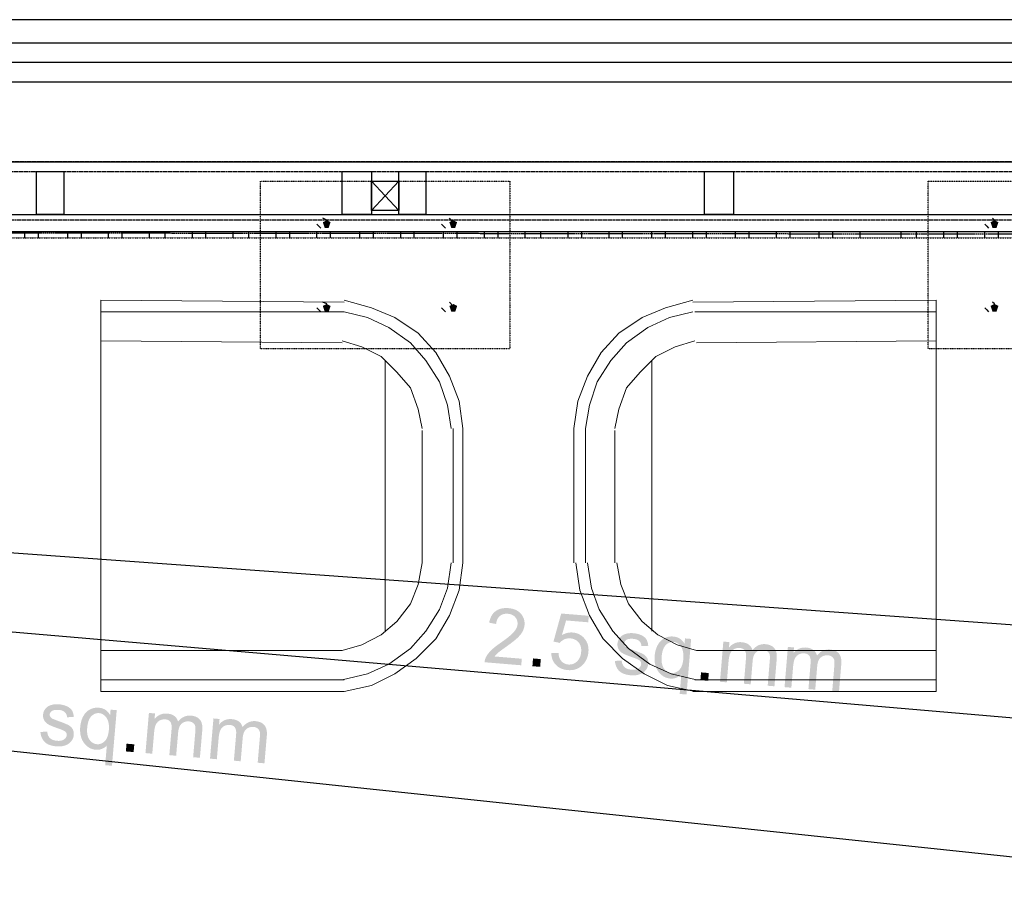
# Model space of a CAD drawing. Header units: millimetres. Extents: x 502444 to 745500, y -417645 to -375189.
# Tile 169 of 208: x 732774 to 734658, y -404020 to -402373. Entities that reach past the tile are written whole.
import ezdxf

# ---------------------------------------------------------------- set-up
doc = ezdxf.new("R2010")
doc.units = ezdxf.units.MM
doc.linetypes.add('PDF_IMPORT', pattern=[1, 0.8, -0.2])
doc.layers.add('PDF2_Geometry', color=7, linetype='Continuous')
doc.layers.add('PDF2_Solid Fills', color=7, linetype='Continuous')

msp = doc.modelspace()

# ---------------------------------------------------------------- hatches: boundary and pattern name
at = {"layer": 'PDF2_Solid Fills', "lineweight": 25, "transparency": 33554559}
for color, points in [(256, [(733361.18915, -402756.86037), (733353.73522, -402760.58733), (733357.46219, -402771.76823), (733364.91612, -402771.76823), (733368.64309, -402760.58733)]), (256, [(733603.44193, -402756.86037), (733595.988, -402760.58733), (733599.71496, -402771.76823), (733607.16889, -402771.76823), (733610.89586, -402760.58733)]), (256, [(734639.5384, -402756.86037), (734632.08447, -402760.58733), (734635.81144, -402771.76823), (734643.26537, -402771.76823), (734646.99233, -402760.58733)]), (256, [(733361.18915, -402917.11989), (733353.73522, -402920.84686), (733357.46219, -402932.02776), (733364.91612, -402932.02776), (733368.64309, -402920.84686)]), (256, [(733603.44193, -402917.11989), (733595.988, -402920.84686), (733599.71496, -402932.02776), (733607.16889, -402932.02776), (733610.89586, -402920.84686)]), (256, [(734639.5384, -402917.11989), (734632.08447, -402920.84686), (734635.81144, -402932.02776), (734643.26537, -402932.02776), (734646.99233, -402920.84686)]), (1, [(733709.23643, -403499.35183), (733707.67777, -403499.24355), (733704.91075, -403499.16166), (733702.24292, -403499.23082), (733699.67426, -403499.4501), (733697.20387, -403499.8177), (733694.83448, -403500.33544), (733692.56245, -403501.00331), (733690.3896, -403501.82131), (733688.31502, -403502.78854), (733686.34053, -403503.9059), (733684.46613, -403505.17249), (733683.54985, -403505.88221), (733681.84378, -403507.38446), (733680.2651, -403509.02593), (733678.8129, -403510.80752), (733677.48807, -403512.72924), (733676.28973, -403514.79108), (733675.21968, -403516.99305), (733674.2752, -403519.33514), (733673.45902, -403521.81736), (733672.77022, -403524.43879), (733672.20699, -403527.20035), (733685.49432, -403529.68893), (733685.85373, -403526.96195), (733686.42879, -403524.39602), (733687.2195, -403522.02572), (733688.22221, -403519.85378), (733689.43966, -403517.87838), (733690.87003, -403516.09952), (733692.51513, -403514.51811), (733693.92913, -403513.43168), (733695.92182, -403512.22697), (733698.05827, -403511.2834), (733700.3394, -403510.60097), (733702.76611, -403510.17878), (733705.33659, -403510.01863), (733708.05083, -403510.11873), (733734.3334, -403511.78294), (733732.72651, -403509.8321), (733731.58367, -403508.62284), (733729.90308, -403507.07328), (733728.09874, -403505.66293), (733726.17156, -403504.39088), (733724.12155, -403503.25623), (733721.94779, -403502.25988), (733719.65119, -403501.40184), (733717.23176, -403500.68302), (733714.68949, -403500.10068), (733712.02438, -403499.65665)]), (1, [(733734.3334, -403511.78294), (733708.05083, -403510.11873), (733709.28375, -403510.24793), (733711.87243, -403510.70652), (733714.28003, -403511.40533), (733716.50657, -403512.34435), (733718.55203, -403513.52631), (733720.41551, -403514.94667), (733722.09974, -403516.60816), (733723.61109, -403518.57628), (733724.82855, -403520.67998), (733725.72844, -403522.89195), (733726.30987, -403525.2113), (733726.57192, -403527.63892), (733726.51642, -403530.17482), (733726.248, -403532.13294), (733725.70569, -403534.29122), (733724.9068, -403536.46589), (733723.84949, -403538.65513), (733722.53559, -403540.85982), (733720.96418, -403543.07908), (733719.13437, -403545.3138), (733718.02793, -403546.54126), (733716.77772, -403547.83332), (733715.38829, -403549.18271), (733713.86148, -403550.59124), (733712.19453, -403552.05801), (733710.38928, -403553.58301), (733708.44573, -403555.16715), (733706.36205, -403556.80953), (733704.14188, -403558.51105), (733701.78159, -403560.26989), (733699.28209, -403562.08787), (733696.64428, -403563.9641), (733693.86725, -403565.89855), (733692.981, -403566.51092), (733690.53973, -403568.23155), (733688.22312, -403569.91214), (733686.03207, -403571.55269), (733683.96659, -403573.15413), (733682.02485, -403574.71552), (733680.20869, -403576.23779), (733678.51718, -403577.72002), (733676.95214, -403579.16222), (733675.51085, -403580.56529), (733674.25609, -403581.84553), (733672.46723, -403583.81183), (733670.82485, -403585.79997), (733669.32897, -403587.81086), (733667.97958, -403589.84267), (733666.77578, -403591.89723), (733665.71938, -403593.97363), (733665.01239, -403595.59326), (733664.23078, -403597.95446), (733663.7094, -403600.39027), (733663.44644, -403602.9007), (733733.63824, -403608.72408), (733734.67734, -403596.1938), (733682.59536, -403591.87267), (733683.43884, -403590.76804), (733685.00843, -403588.9082), (733686.75908, -403587.062), (733688.68899, -403585.23128), (733688.70537, -403585.21854), (733689.75176, -403584.32865), (733691.07658, -403583.26316), (733692.67892, -403582.01932), (733694.55969, -403580.59987), (733696.71889, -403579.0039), (733699.15561, -403577.2305), (733701.86986, -403575.28148), (733704.86253, -403573.15504), (733707.42482, -403571.31703), (733709.96618, -403569.46901), (733712.36832, -403567.6947), (733714.63034, -403565.99318), (733716.75224, -403564.36536), (733718.73492, -403562.80943), (733720.57748, -403561.32902), (733722.2799, -403559.9214), (733723.84403, -403558.58657), (733725.26712, -403557.32635), (733726.55099, -403556.13893), (733727.07874, -403555.62756), (733729.04868, -403553.62395), (733730.8421, -403551.63945), (733732.45809, -403549.67315), (733733.89756, -403547.72687), (733735.1605, -403545.79878), (733736.24602, -403543.8898), (733736.44438, -403543.50582), (733737.52261, -403541.18466), (733738.40613, -403538.83074), (733739.09675, -403536.44497), (733739.59173, -403534.02736), (733739.89382, -403531.57607), (733739.98936, -403529.97191), (733739.98117, -403527.44875), (733739.77372, -403524.99474), (733739.36608, -403522.61443), (733738.75917, -403520.30419), (733737.953, -403518.06673), (733736.94573, -403515.90116), (733735.7392, -403513.80657)]), (1, [(733862.93647, -403513.99855), (733810.12929, -403509.61737), (733795.31788, -403563.3026), (733807.42779, -403565.91129), (733808.14934, -403565.00958), (733809.81174, -403563.25983), (733811.67613, -403561.69298), (733813.74434, -403560.31083), (733816.01546, -403559.11249), (733817.84164, -403558.38184), (733820.15734, -403557.71579), (733822.55949, -403557.30178), (733825.04807, -403557.13982), (733827.62128, -403557.23081), (733856.20318, -403559.47281), (733854.72459, -403557.58385), (733853.44981, -403556.14348), (733851.71008, -403554.41011), (733811.43682, -403551.00252), (733819.52678, -403522.94018), (733861.90282, -403526.45604)]), (1, [(733856.20318, -403559.47281), (733827.62128, -403557.23081), (733828.96157, -403557.37093), (733831.5093, -403557.81315), (733833.90053, -403558.47374), (733836.13707, -403559.35179), (733838.21893, -403560.44823), (733840.14429, -403561.76122), (733841.91587, -403563.29259), (733843.53004, -403565.04142), (733844.73748, -403566.67652), (733845.88305, -403568.62735), (733846.81661, -403570.71285), (733847.53908, -403572.93302), (733848.0468, -403575.28785), (733848.34343, -403577.77735), (733848.42805, -403580.39969), (733848.29884, -403583.15761), (733848.19239, -403584.26587), (733847.80386, -403586.92734), (733847.24154, -403589.44231), (733846.50542, -403591.80988), (733845.59552, -403594.03096), (733844.51182, -403596.10463), (733843.25434, -403598.03271), (733841.82306, -403599.81431), (733840.21799, -403601.44849), (733839.35722, -403602.20826), (733837.36908, -403603.7187), (733835.29814, -403604.96527), (733833.14349, -403605.94615), (733830.90512, -403606.66315), (733828.58487, -403607.11446), (733826.1809, -403607.3019), (733823.69232, -403607.22456), (733798.25505, -403606.0708), (733799.86103, -403607.87332), (733800.68631, -403608.70588), (733802.40603, -403610.25545), (733804.23493, -403611.66489), (733806.17303, -403612.93603), (733808.22122, -403614.06886), (733810.3777, -403615.06247), (733812.64427, -403615.91687), (733815.02002, -403616.63206), (733817.50497, -403617.20893), (733820.09911, -403617.64569), (733822.80243, -403617.94414), (733823.50852, -403617.99691), (733826.11721, -403618.10064), (733828.65402, -403618.04969), (733831.11804, -403617.84678), (733833.50927, -403617.4901), (733835.8277, -403616.97873), (733838.07426, -403616.3145), (733840.24711, -403615.4965), (733842.34808, -403614.52563), (733844.37534, -403613.40008), (733846.33072, -403612.12257), (733848.21331, -403610.68948), (733850.02311, -403609.10442), (733851.76103, -403607.36469), (733853.37338, -403605.55307), (733854.86016, -403603.65592), (733856.2141, -403601.68234), (733857.43428, -403599.63232), (733858.5207, -403597.50497), (733859.47246, -403595.303), (733860.29229, -403593.0246), (733860.97653, -403590.66886), (733861.52884, -403588.2376), (733861.9474, -403585.73081), (733862.23129, -403583.14669), (733862.28407, -403582.45971), (733862.38689, -403579.82736), (733862.33229, -403577.26689), (733862.12028, -403574.78376), (733861.74813, -403572.37252), (733861.22039, -403570.0368), (733860.53341, -403567.77477), (733859.6872, -403565.58827), (733858.68357, -403563.47457), (733857.52254, -403561.4373)]), (1, [(733832.05433, -403546.00351), (733830.20541, -403545.90251), (733827.82328, -403545.92617), (733825.45207, -403546.12635), (733823.09087, -403546.50122), (733820.74059, -403547.05081), (733818.3985, -403547.776), (733816.06732, -403548.67681), (733813.74707, -403549.75231), (733811.43682, -403551.00252), (733851.71008, -403554.41011), (733849.88117, -403552.83597), (733847.96309, -403551.42198), (733845.95675, -403550.16814), (733843.86125, -403549.07443), (733841.67747, -403548.13996), (733839.40454, -403547.36654), (733837.04334, -403546.75145), (733834.59387, -403546.29741)]), (1, [(733922.43871, -403555.79498), (733921.00925, -403557.75764), (733920.84001, -403558.02061), (733919.67624, -403560.13249), (733918.78545, -403562.35357), (733918.16944, -403564.68292), (733917.8255, -403567.11964), (733917.75817, -403568.36894), (733917.84461, -403570.80293), (733918.22495, -403573.15958), (733918.9001, -403575.44071), (733919.86915, -403577.6445), (733920.66895, -403579.09125), (733922.02197, -403580.98567), (733923.63887, -403582.71176), (733925.52056, -403584.26951), (733927.6652, -403585.65802), (733928.40404, -403586.08022), (733929.89173, -403586.86092), (733931.61782, -403587.68802), (733933.58321, -403588.55971), (733935.787, -403589.4778), (733938.23009, -403590.44139), (733940.91158, -403591.45047), (733943.83146, -403592.50505), (733946.99064, -403593.60512), (733949.70671, -403594.55415), (733952.69483, -403595.65969), (733955.21344, -403596.67059), (733957.26255, -403597.58504), (733958.84214, -403598.40486), (733959.95222, -403599.12824), (733960.98496, -403600.05543), (733962.36074, -403601.92164), (733963.10413, -403604.03808), (733963.21423, -403606.40019), (733963.16418, -403606.87789), (733962.63189, -403609.08713), (733961.61917, -403611.10803), (733960.12875, -403612.94149), (733958.1588, -403614.58659), (733956.62744, -403615.51378), (733954.70299, -403616.31359), (733952.53014, -403616.87955), (733950.10888, -403617.21167), (733947.44014, -403617.30993), (733944.5239, -403617.17436), (733970.4143, -403619.81399), (733971.94657, -403618.06424), (733972.56531, -403617.2426), (733973.90469, -403615.17257), (733974.9902, -403613.02793), (733975.82276, -403610.80594), (733976.40237, -403608.50844), (733976.72903, -403606.13632), (733976.82093, -403603.75146), (733976.66261, -403601.25559), (733976.22949, -403598.91896), (733975.52159, -403596.74156), (733974.5398, -403594.72339), (733973.76092, -403593.48592), (733972.31236, -403591.62972), (733970.62904, -403589.95186), (733968.71368, -403588.45325), (733966.56358, -403587.13389), (733966.14321, -403586.91824), (733964.67189, -403586.20214), (733962.96219, -403585.42691), (733961.01499, -403584.5907), (733958.83122, -403583.69627), (733956.40997, -403582.74178), (733953.75123, -403581.72633), (733950.855, -403580.65264), (733947.7213, -403579.5189), (733944.48659, -403578.33421), (733941.56216, -403577.24687), (733939.25282, -403576.36699), (733937.55858, -403575.69548), (733936.48035, -403575.23053), (733935.1346, -403574.47986), (733933.16648, -403572.99762), (733931.77068, -403571.33978), (733931.6897, -403571.21421), (733930.73794, -403569.0177), (733930.55596, -403566.64376), (733930.72885, -403565.52822), (733931.53138, -403563.47184), (733932.94537, -403561.63201), (733934.97173, -403560.00966), (733935.8789, -403559.49283), (733937.68324, -403558.77947), (733939.80149, -403558.28357), (733942.23276, -403558.00605), (733944.97885, -403557.94599), (733948.03976, -403558.10341)]), (1, [(733947.98699, -403547.3074), (733946.25635, -403547.19548), (733943.75867, -403547.15272), (733941.32194, -403547.25644), (733938.9471, -403547.50303), (733936.63321, -403547.89611), (733934.45126, -403548.41839), (733931.99179, -403549.17725), (733929.83623, -403550.05258), (733927.98458, -403551.04346), (733927.92179, -403551.08168), (733925.89453, -403552.45655), (733924.06653, -403554.02704), (733922.43871, -403555.79498), (733948.03976, -403558.10341), (733948.68489, -403558.16346), (733951.40186, -403558.56655), (733953.84859, -403559.19438), (733956.02508, -403560.04423), (733957.93224, -403561.11792), (733959.57006, -403562.41544), (733960.4281, -403563.31169), (733961.7784, -403565.1679), (733962.79021, -403567.25158), (733963.46354, -403569.56182), (733963.7993, -403572.10137), (733976.69172, -403571.41985), (733976.60801, -403570.48993), (733976.24405, -403567.81754), (733975.72177, -403565.3426), (733975.03934, -403563.06329), (733974.19586, -403560.98143), (733973.19314, -403559.09702), (733972.99387, -403558.78219), (733971.68816, -403557.04701), (733970.10766, -403555.42465), (733968.25055, -403553.91512), (733966.11773, -403552.51842), (733963.7074, -403551.23636), (733962.29431, -403550.60125), (733960.17606, -403549.78143), (733957.95225, -403549.06988), (733955.62017, -403548.46662), (733953.18254, -403547.97163), (733950.63845, -403547.58492)]), (1, [(734024.77013, -403553.67672), (734022.28609, -403553.55935), (734019.73017, -403553.63214), (734017.21975, -403553.90511), (734014.75663, -403554.37917), (734012.33993, -403555.05159), (734009.97054, -403555.92419), (734007.64665, -403556.99697), (734006.94511, -403557.36911), (734004.84141, -403558.6448), (734002.86146, -403560.09883), (734001.00617, -403561.72756), (734025.14865, -403564.06328), (734025.18141, -403564.06601), (734027.5608, -403564.42633), (734029.82464, -403565.09511), (734031.97474, -403566.07053), (734034.00929, -403567.35349), (734046.22839, -403567.56186), (734045.12831, -403565.74842), (734043.63971, -403563.652), (734042.02918, -403561.75303), (734040.29673, -403560.05242), (734038.44325, -403558.54926), (734036.46785, -403557.24264), (734034.37143, -403556.13437), (734032.154, -403555.22356), (734029.81463, -403554.5102), (734027.35334, -403553.99428)]), (1, [(734058.81691, -403558.25081), (734047.08188, -403557.27722), (734046.22839, -403567.56186), (734034.00929, -403567.35349), (734035.9301, -403568.94491), (734037.73626, -403570.84388), (734039.42777, -403573.05131), (734040.20665, -403574.27968), (734041.19753, -403576.165), (734042.0401, -403578.20227), (734042.73618, -403580.38968), (734043.28394, -403582.72904), (734043.6843, -403585.21763), (734043.93816, -403587.85635), (734044.04371, -403590.64702), (734044.00185, -403593.58693), (734043.81259, -403596.67787), (734043.80167, -403596.81253), (734043.46592, -403599.8962), (734042.99732, -403602.78605), (734042.39769, -403605.48391), (734041.66431, -403607.98888), (734040.80081, -403610.30004), (734039.80356, -403612.4192), (734038.67528, -403614.34547), (734037.41506, -403616.07884), (734036.022, -403617.61839), (734034.69445, -403618.85677), (734032.62168, -403620.45638), (734030.47067, -403621.72752), (734028.24323, -403622.67018), (734025.93662, -403623.28436), (734023.55177, -403623.57007), (734021.09047, -403623.5264), (734040.07471, -403625.90307), (734036.94919, -403663.5658), (734049.98811, -403664.64768)]), (1, [(734001.00617, -403561.72756), (733999.27372, -403563.53371), (733997.66682, -403565.51457), (733996.18368, -403567.67287), (733994.82429, -403570.00677), (733994.39936, -403570.8093), (733993.34478, -403572.99307), (733992.4003, -403575.25509), (733991.56592, -403577.59446), (733990.84163, -403580.01207), (733990.22745, -403582.50703), (733989.72245, -403585.07932), (733989.32755, -403587.72987), (733989.04366, -403590.45686), (733988.87533, -403593.06009), (733988.808, -403595.89262), (733988.86805, -403598.6378), (733989.05458, -403601.29563), (733989.37032, -403603.8652), (733989.81162, -403606.34742), (733990.38213, -403608.74137), (733991.07912, -403611.04889), (733991.9044, -403613.26723), (733992.85707, -403615.39822), (733993.93713, -403617.44187), (733995.14457, -403619.39725), (733996.4794, -403621.26619), (733997.75964, -403622.8649), (733999.52485, -403624.82028), (734001.37377, -403626.59095), (734003.30368, -403628.17965), (734005.31638, -403629.58454), (734007.41098, -403630.80563), (734009.58747, -403631.84292), (734011.84677, -403632.69641), (734014.18613, -403633.367), (734016.6092, -403633.85198), (734019.11417, -403634.15589), (734021.08501, -403634.24597), (734023.62092, -403634.13951), (734026.12133, -403633.77828), (734028.58444, -403633.16592), (734031.01116, -403632.29878), (734032.00204, -403631.86203), (734034.37325, -403630.6291), (734036.50879, -403629.22512), (734038.40958, -403627.65008), (734040.07471, -403625.90307), (734021.09047, -403623.5264), (734018.76658, -403623.19337), (734016.45088, -403622.54916), (734014.26347, -403621.60559), (734012.20254, -403620.36175), (734010.2699, -403618.81674), (734008.46465, -403616.97327), (734006.78679, -403614.82863), (734006.35277, -403614.19169), (734005.29, -403612.36734), (734004.38282, -403610.38466), (734003.63306, -403608.24365), (734003.03708, -403605.94433), (734002.5985, -403603.48759), (734002.31552, -403600.87161), (734002.18905, -403598.09823), (734002.21725, -403595.16652), (734002.40196, -403592.07648), (734002.53026, -403590.6907), (734002.90878, -403587.63069), (734003.40741, -403584.75995), (734004.02341, -403582.08301), (734004.75861, -403579.59715), (734005.6121, -403577.30329), (734006.58388, -403575.2005), (734007.67486, -403573.2897), (734008.88321, -403571.57089), (734010.21167, -403570.04407), (734011.57197, -403568.73836), (734013.61016, -403567.13511), (734015.73842, -403565.86125), (734017.95586, -403564.91768), (734020.26337, -403564.30258), (734022.66188, -403564.01869), (734025.14865, -403564.06328)]), (1, [(734132.1233, -403564.3317), (734120.46106, -403563.36447), (734114.079, -403640.28318), (734127.11701, -403641.36415), (734130.42906, -403601.45577), (734130.59739, -403599.62505), (734130.9468, -403596.69151), (734131.37445, -403593.99365), (734131.88036, -403591.53054), (734132.4636, -403589.30219), (734133.12419, -403587.3095), (734133.86395, -403585.55156), (734134.50361, -403584.31409), (734135.87483, -403582.22404), (734137.47627, -403580.41516), (734139.31063, -403578.88834), (734141.37611, -403577.64268), (734142.17501, -403577.25233), (734144.47161, -403576.36609), (734131.22796, -403575.12316)]), (1, [(734155.59245, -403564.52915), (734153.49785, -403564.41996), (734150.95831, -403564.47364), (734148.49975, -403564.73933), (734146.12399, -403565.21431), (734143.83103, -403565.90037), (734141.61997, -403566.79663), (734140.61543, -403567.29344), (734138.43894, -403568.53818), (734136.41259, -403569.94399), (734134.53545, -403571.51084), (734132.80755, -403573.23692), (734131.22796, -403575.12316), (734144.47161, -403576.36609), (734146.83371, -403575.79376), (734149.26225, -403575.53352), (734151.7572, -403575.5863), (734175.20724, -403576.85288), (734174.11718, -403574.67003), (734172.77871, -403572.67461), (734171.19002, -403570.86481), (734169.3511, -403569.24336), (734167.53767, -403568.00862), (734165.52041, -403566.94585), (734163.31753, -403566.06597), (734160.92812, -403565.36899), (734158.3531, -403564.85671)]), (1, [(734175.20724, -403576.85288), (734151.7572, -403575.5863), (734154.27218, -403575.94389), (734156.71254, -403576.65635), (734158.7853, -403577.70364), (734160.49046, -403579.08306), (734161.82802, -403580.79732), (734162.37214, -403581.79002), (734163.14101, -403583.7263), (734163.68149, -403585.92645), (734163.9945, -403588.38682), (734164.07821, -403591.11199), (734163.93354, -403594.0992), (734159.7871, -403644.07475), (734172.82603, -403645.15663), (734176.53388, -403600.46853), (734176.73861, -403598.47311), (734177.18719, -403595.64421), (734177.79956, -403593.05008), (734178.57662, -403590.6907), (734179.51837, -403588.56699), (734180.62481, -403586.6762), (734181.89504, -403585.022), (734183.32995, -403583.60164), (734183.61566, -403583.36507), (734185.58287, -403581.95926), (734187.6711, -403580.84827), (734176.20632, -403579.80279), (734176.04618, -403579.22318)]), (1, [(734201.08309, -403568.30252), (734198.79377, -403568.19697), (734196.43257, -403568.27613), (734194.13324, -403568.55092), (734191.89488, -403569.01952), (734189.7193, -403569.68375), (734187.60377, -403570.54361), (734185.55012, -403571.5991), (734183.55834, -403572.84931), (734181.62752, -403574.29514), (734179.75949, -403575.9357), (734177.95151, -403577.77189), (734176.20632, -403579.80279), (734187.6711, -403580.84827), (734189.88308, -403580.033), (734192.21516, -403579.51344), (734194.67099, -403579.28961), (734197.24784, -403579.36058), (734220.40398, -403579.57987), (734219.37306, -403577.73822), (734218.16289, -403576.064), (734216.75254, -403574.539), (734215.0683, -403573.08861), (734213.19845, -403571.82657), (734211.14389, -403570.74834), (734208.90553, -403569.85754), (734206.48245, -403569.15237), (734203.87467, -403568.63463)]), (1, [(734255.70097, -403574.58359), (734244.03873, -403573.61545), (734237.65666, -403650.53416), (734250.69468, -403651.61604), (734254.00673, -403611.70766), (734254.17506, -403609.87693), (734254.52446, -403606.9434), (734254.95212, -403604.24554), (734255.45802, -403601.78243), (734256.04127, -403599.55407), (734256.70186, -403597.56138), (734257.44161, -403595.80345), (734258.08128, -403594.56507), (734259.4525, -403592.47593), (734261.05393, -403590.66704), (734262.8883, -403589.14022), (734264.95378, -403587.89366), (734265.75268, -403587.50422), (734268.04927, -403586.61797), (734254.80562, -403585.37504)]), (1, [(734279.17011, -403574.78012), (734277.07552, -403574.67184), (734274.53597, -403574.72553), (734272.07741, -403574.99122), (734269.70166, -403575.46619), (734267.4087, -403576.15135), (734265.19763, -403577.04852), (734264.1931, -403577.54532), (734262.01661, -403578.79007), (734259.99025, -403580.19587), (734258.11312, -403581.76272), (734256.38431, -403583.4879), (734254.80562, -403585.37504), (734268.04927, -403586.61797), (734270.41138, -403586.04564), (734272.83991, -403585.78541), (734275.33487, -403585.83818), (734298.78491, -403587.10477), (734297.69484, -403584.92191), (734296.35638, -403582.92558), (734294.76769, -403581.11669), (734292.92877, -403579.49434), (734291.11533, -403578.26051), (734289.09808, -403577.19683), (734286.8952, -403576.31695), (734284.50579, -403575.62087), (734281.93076, -403575.1086)]), (1, [(733754.93362, -403610.49021), (733756.16563, -403595.6424), (733771.01526, -403596.87441), (733769.78325, -403611.72221)]), (1, [(733804.9301, -403585.46785), (733791.14324, -403585.48969), (733791.14779, -403585.77449), (733791.28519, -403588.39228), (733791.58454, -403590.91909), (733792.0486, -403593.35581), (733792.67461, -403595.70245), (733793.46441, -403597.95719), (733794.41707, -403600.12185), (733795.53353, -403602.19552), (733796.81376, -403604.1782), (733798.25505, -403606.0708), (733823.69232, -403607.22456), (733823.6541, -403607.22092), (733821.13003, -403606.86606), (733818.75882, -403606.24277), (733816.53775, -403605.34834), (733814.46862, -403604.18457), (733812.55055, -403602.75147), (733810.78442, -403601.04905), (733809.46597, -403599.48219), (733808.24579, -403597.62872), (733807.21123, -403595.58325), (733806.3632, -403593.34398), (733805.69988, -403590.91272), (733805.22127, -403588.28673)]), (1, [(734220.40398, -403579.57987), (734197.24784, -403579.36058), (734198.16138, -403579.45885), (734200.64451, -403579.98386), (734202.89015, -403580.86829), (734204.8974, -403582.1094), (734206.76271, -403583.8182), (734208.15668, -403585.78268), (734209.07659, -403587.99921), (734209.2977, -403589.01921), (734209.54064, -403591.01554), (734209.63436, -403593.41131), (734209.57704, -403596.20563), (734209.36958, -403599.4003), (734205.34962, -403647.85449), (734218.31575, -403648.93), (734222.69694, -403596.13011), (734222.82433, -403594.16198), (734222.86891, -403591.31216), (734222.73515, -403588.62886), (734222.42124, -403586.1148), (734221.92807, -403583.76906), (734221.25565, -403581.59075)]), (1, [(734298.78491, -403587.10477), (734275.33487, -403585.83818), (734277.84984, -403586.19487), (734280.29021, -403586.90823), (734282.36297, -403587.95462), (734284.06813, -403589.33494), (734285.40569, -403591.0492), (734285.94981, -403592.04191), (734286.71868, -403593.97818), (734287.25916, -403596.17742), (734287.57217, -403598.63871), (734287.65588, -403601.36296), (734287.5112, -403604.35018), (734283.36386, -403654.32573), (734296.40278, -403655.4076), (734300.11155, -403610.7195), (734300.31628, -403608.72499), (734300.76486, -403605.89519), (734301.37722, -403603.30106), (734302.15429, -403600.94258), (734303.09603, -403598.81796), (734304.20248, -403596.92809), (734305.4727, -403595.27388), (734306.90762, -403593.85353), (734307.19333, -403593.61695), (734309.16054, -403592.21024), (734311.24877, -403591.09925), (734299.78398, -403590.05377), (734299.62384, -403589.47416)]), (1, [(734324.66075, -403578.55349), (734322.37143, -403578.44795), (734320.01023, -403578.52711), (734317.71091, -403578.8019), (734315.47255, -403579.27141), (734313.29697, -403579.93564), (734311.18144, -403580.7955), (734309.12778, -403581.85099), (734307.13601, -403583.10119), (734305.20519, -403584.54703), (734303.33716, -403586.18759), (734301.52918, -403588.02286), (734299.78398, -403590.05377), (734311.24877, -403591.09925), (734313.46075, -403590.28397), (734315.79283, -403589.76533), (734318.24866, -403589.54058), (734320.82551, -403589.61155), (734343.98165, -403589.83084), (734342.95073, -403587.98919), (734341.74056, -403586.31497), (734340.33021, -403584.78997), (734338.64597, -403583.33959), (734336.77612, -403582.07755), (734334.72156, -403581.00022), (734332.4832, -403580.10852), (734330.06012, -403579.40426), (734327.45234, -403578.88561)]), (1, [(734343.98165, -403589.83084), (734320.82551, -403589.61155), (734321.73905, -403589.71073), (734324.22218, -403590.23484), (734326.46782, -403591.11926), (734328.47507, -403592.36037), (734330.34037, -403594.06917), (734331.73434, -403596.03366), (734332.65426, -403598.25018), (734332.87536, -403599.27109), (734333.11831, -403601.26742), (734333.21203, -403603.66229), (734333.15471, -403606.4566), (734332.94725, -403609.65127), (734328.92638, -403658.10547), (734341.89342, -403659.18097), (734346.27461, -403606.38108), (734346.40199, -403604.41296), (734346.44658, -403601.56314), (734346.31282, -403598.87984), (734345.99891, -403596.36577), (734345.50574, -403594.02004), (734344.83423, -403591.84173)]), (1, [(733925.93183, -403599.51586), (733912.86926, -403600.47399), (733912.87744, -403600.5486), (733913.2132, -403603.22917), (733913.70364, -403605.77236), (733914.34512, -403608.18178), (733915.14037, -403610.45472), (733916.08849, -403612.59117), (733917.18857, -403614.59114), (733918.44241, -403616.45644), (733919.84821, -403618.18526), (733921.40597, -403619.7785), (733921.50788, -403619.87313), (733923.04562, -403621.17611), (733924.73531, -403622.36718), (733926.57604, -403623.44815), (733928.56782, -403624.41719), (733930.71156, -403625.27523), (733933.00815, -403626.02317), (733935.45488, -403626.6592), (733938.05357, -403627.1833), (733940.80512, -403627.59731), (733943.7068, -403627.90031), (733946.00431, -403628.0377), (733948.54112, -403628.06045), (733951.00878, -403627.94307), (733953.40911, -403627.68284), (733955.73937, -403627.28339), (733958.0023, -403626.74108), (733960.1979, -403626.05957), (733962.5409, -403625.15695), (733964.77016, -403624.06961), (733966.82564, -403622.81667), (733968.70732, -403621.39813), (733970.4143, -403619.81399), (733944.5239, -403617.17436), (733944.03983, -403617.13159), (733941.30284, -403616.75853), (733938.79423, -403616.1862), (733936.51219, -403615.41279), (733934.45763, -403614.44101), (733932.63054, -403613.26996), (733931.03093, -403611.89783), (733929.90265, -403610.67491), (733928.59603, -403608.84328), (733927.54691, -403606.81237), (733926.75256, -403604.57947), (733926.21481, -403602.1473)]), (1, [(734076.55639, -403637.1704), (734077.7884, -403622.3226), (734092.63803, -403623.5546), (734091.40602, -403638.40241)]), (1, [(732848.44838, -403683.38259), (732846.71775, -403683.26613), (732844.22006, -403683.21699), (732841.78334, -403683.31344), (732839.40758, -403683.55366), (732837.09369, -403683.94037), (732834.90993, -403684.45719), (732832.44864, -403685.20877), (732830.29035, -403686.07773), (732828.43596, -403687.06406), (732828.37227, -403687.10137), (732826.34045, -403688.47078), (732824.50881, -403690.03672), (732822.87554, -403691.7992), (732848.47113, -403694.18042), (732849.11625, -403694.24139), (732851.83141, -403694.65266), (732854.27723, -403695.28686), (732856.4519, -403696.14217), (732858.35541, -403697.22132), (732859.9896, -403698.52339), (732860.84491, -403699.42238), (732862.18975, -403701.28131), (732863.19611, -403703.36863), (732863.86397, -403705.6807), (732864.19154, -403708.22024), (732877.0876, -403707.57602), (732877.0048, -403706.6461), (732876.64903, -403703.9719), (732876.13312, -403701.49514), (732875.45615, -403699.21401), (732874.61904, -403697.13033), (732873.62178, -403695.24228), (732873.42342, -403694.92745), (732872.12317, -403693.18863), (732870.54722, -403691.56172), (732868.69374, -403690.04764), (732866.56457, -403688.64548), (732864.15787, -403687.35614), (732862.74661, -403686.71648), (732860.63109, -403685.8912), (732858.40819, -403685.17328), (732856.07884, -403684.56365), (732853.64211, -403684.06229), (732851.09802, -403683.66831)]), (1, [(732925.21423, -403689.96666), (732922.73019, -403689.84291), (732920.17337, -403689.90842), (732917.66294, -403690.17503), (732915.19801, -403690.6409), (732912.7804, -403691.30695), (732910.40828, -403692.17227), (732908.08166, -403693.23867), (732907.37921, -403693.609), (732905.27096, -403694.87923), (732903.28737, -403696.32689), (732901.42753, -403697.95106), (732925.56273, -403700.35503), (732925.59639, -403700.35776), (732927.97397, -403700.72354), (732930.23599, -403701.39778), (732932.38336, -403702.38047), (732934.41427, -403703.6689), (732946.63337, -403703.91275), (732945.53784, -403702.09567), (732944.0547, -403699.99471), (732942.44963, -403698.09119), (732940.72263, -403696.38512), (732938.8728, -403694.8765), (732936.90195, -403693.56533), (732934.80826, -403692.4507), (732932.59264, -403691.53442), (732930.2551, -403690.81378), (732927.79563, -403690.29149)]), (1, [(732822.87554, -403691.7992), (732821.44153, -403693.75823), (732821.27138, -403694.02028), (732820.10124, -403696.13035), (732819.2059, -403698.34869), (732818.5817, -403700.67532), (732818.23139, -403703.11204), (732818.16042, -403704.36042), (732818.23958, -403706.79442), (732818.61446, -403709.15289), (732819.28233, -403711.43493), (732820.24592, -403713.64235), (732821.04117, -403715.09092), (732822.38874, -403716.98898), (732824.00109, -403718.71962), (732825.87822, -403720.28192), (732828.01923, -403721.6768), (732828.75625, -403722.10173), (732830.24303, -403722.88607), (732831.9673, -403723.71772), (732833.92905, -403724.59578), (732836.13102, -403725.52024), (732838.57138, -403726.4902), (732841.25014, -403727.50565), (732844.16638, -403728.56932), (732847.32283, -403729.6785), (732850.03617, -403730.63481), (732853.02156, -403731.74853), (732855.53744, -403732.76671), (732857.58382, -403733.68662), (732859.16159, -403734.511), (732860.26894, -403735.23801), (732861.29895, -403736.16702), (732862.67018, -403738.03778), (732863.40811, -403740.15513), (732863.51093, -403742.51906), (732863.45907, -403742.99585), (732862.9204, -403745.20328), (732861.90313, -403747.22235), (732860.40725, -403749.05126), (732858.43276, -403750.69), (732856.89866, -403751.61446), (732854.97148, -403752.40789), (732852.79772, -403752.96748), (732850.37556, -403753.29323), (732847.70681, -403753.38422), (732844.78966, -403753.24046), (732870.67278, -403755.95197), (732872.21052, -403754.20677), (732872.83199, -403753.38604), (732874.17682, -403751.32056), (732875.26871, -403749.17864), (732876.10764, -403746.95939), (732876.69362, -403744.66461), (732877.02664, -403742.29249), (732877.12582, -403739.90763), (732876.97296, -403737.41086), (732876.54712, -403735.07332), (732875.84558, -403732.8941), (732874.86926, -403730.8732), (732874.09402, -403729.63391), (732872.65001, -403727.77407), (732870.97214, -403726.09075), (732869.06043, -403724.58759), (732866.91397, -403723.26186), (732866.4945, -403723.04439), (732865.0241, -403722.32375), (732863.31803, -403721.54396), (732861.37357, -403720.70321), (732859.19253, -403719.80149), (732856.77309, -403718.83972), (732854.11708, -403717.81881), (732851.22359, -403716.73603), (732848.09261, -403715.59319), (732844.86063, -403714.4003), (732841.93893, -403713.30478), (732839.63324, -403712.41853), (732837.94081, -403711.74156), (732836.86349, -403711.27478), (732835.51956, -403710.52048), (732833.55599, -403709.03187), (732832.16475, -403707.37039), (732832.08376, -403707.24482), (732831.13747, -403705.04558), (732830.96276, -403702.67256), (732831.13838, -403701.55519), (732831.94728, -403699.50154), (732833.36673, -403697.66535), (732835.39763, -403696.04936), (732836.30663, -403695.53527), (732838.11188, -403694.82736), (732840.23195, -403694.33692), (732842.66503, -403694.06577), (732845.41113, -403694.01391), (732848.47113, -403694.18042)]), (1, [(732901.42753, -403697.95106), (732899.69052, -403699.75176), (732898.07726, -403701.72898), (732896.58866, -403703.88273), (732895.2238, -403706.2139), (732894.79524, -403707.01462), (732893.7352, -403709.19475), (732892.78435, -403711.45495), (732891.9436, -403713.79158), (732891.21204, -403716.20737), (732890.59057, -403718.6996), (732890.07921, -403721.27099), (732889.67703, -403723.92062), (732889.38495, -403726.64852), (732889.20934, -403729.24993), (732889.13473, -403732.08246), (732889.18568, -403734.82855), (732889.36675, -403737.48547), (732889.6743, -403740.05595), (732890.10924, -403742.53999), (732890.67247, -403744.93576), (732891.36309, -403747.24419), (732892.182, -403749.46526), (732893.1283, -403751.59899), (732894.2029, -403753.64536), (732895.40488, -403755.60438), (732896.73425, -403757.47697), (732898.00993, -403759.07931), (732899.77059, -403761.03924), (732901.61406, -403762.81628), (732903.54033, -403764.40952), (732905.54848, -403765.81896), (732907.63944, -403767.04643), (732909.8132, -403768.09008), (732912.06885, -403768.94994), (732914.40822, -403769.626), (732916.82947, -403770.11917), (732919.33353, -403770.42944), (732921.30347, -403770.52499), (732923.84028, -403770.4249), (732926.34161, -403770.07185), (732928.80562, -403769.46586), (732931.23507, -403768.60509), (732932.22777, -403768.17289), (732934.60262, -403766.94543), (732936.74271, -403765.5469), (732938.64714, -403763.97732), (732940.31681, -403762.23576), (732921.33804, -403759.80632), (732919.01688, -403759.46602), (732916.70299, -403758.81635), (732914.5174, -403757.86641), (732912.46102, -403756.6162), (732910.53203, -403755.06663), (732908.73224, -403753.21771), (732907.06074, -403751.0676), (732906.62854, -403750.43067), (732905.57032, -403748.60268), (732904.66861, -403746.61726), (732903.92431, -403744.47444), (732903.3356, -403742.17421), (732902.90339, -403739.71473), (732902.62678, -403737.09785), (732902.50849, -403734.32446), (732902.5458, -403731.39275), (732902.7387, -403728.30363), (732902.87064, -403726.91967), (732903.25826, -403723.85875), (732903.76416, -403720.99074), (732904.38836, -403718.31471), (732905.12993, -403715.83067), (732905.98979, -403713.53953), (732906.96793, -403711.43948), (732908.06346, -403709.53232), (732909.27727, -403707.81715), (732910.60937, -403706.29306), (732911.97331, -403704.99099), (732914.01605, -403703.39411), (732916.14795, -403702.1257), (732918.36903, -403701.18759), (732920.67745, -403700.57977), (732923.07596, -403700.30225), (732925.56273, -403700.35503)]), (1, [(732959.24736, -403694.63629), (732947.51506, -403693.62993), (732946.63337, -403703.91275), (732934.41427, -403703.6689), (732936.33053, -403705.26669), (732938.13123, -403707.17021), (732939.81728, -403709.38219), (732940.59252, -403710.61147), (732941.57794, -403712.50134), (732942.41505, -403714.54043), (732943.10476, -403716.72966), (732943.64615, -403719.06993), (732944.04014, -403721.56034), (732944.28582, -403724.19997), (732944.38409, -403726.98973), (732944.33404, -403729.93054), (732944.13568, -403733.02148), (732944.12476, -403733.15524), (732943.77991, -403736.23799), (732943.30312, -403739.12694), (732942.69621, -403741.82298), (732941.95646, -403744.32522), (732941.08568, -403746.63455), (732940.08388, -403748.75099), (732938.94923, -403750.67362), (732937.68447, -403752.40334), (732936.28594, -403753.93926), (732934.95566, -403755.17491), (732932.87835, -403756.76815), (732930.72461, -403758.03383), (732928.49353, -403758.96921), (732926.18601, -403759.57702), (732923.80024, -403759.85545), (732921.33804, -403759.80632), (732940.31681, -403762.23576), (732937.08666, -403799.8894), (732950.12194, -403801.00767)]), (1, [(733032.53647, -403700.92099), (733020.87696, -403699.92192), (733014.28016, -403776.82152), (733027.31544, -403777.93979), (733030.73759, -403738.04142), (733030.91229, -403736.2107), (733031.26988, -403733.27899), (733031.70391, -403730.58203), (733032.2171, -403728.11983), (733032.80671, -403725.8933), (733033.47367, -403723.90243), (733034.21706, -403722.14631), (733034.86127, -403720.90975), (733036.23705, -403718.82335), (733037.84485, -403717.01992), (733039.68285, -403715.49765), (733041.75197, -403714.25836), (733042.55269, -403713.86983), (733044.8502, -403712.99086), (733031.6111, -403711.71063)]), (1, [(733056.00562, -403701.18304), (733053.91102, -403701.0693), (733051.37057, -403701.11662), (733048.9111, -403701.37412), (733046.53443, -403701.84363), (733044.23965, -403702.52242), (733042.02586, -403703.41231), (733041.02041, -403703.90638), (733038.84028, -403705.14658), (733036.80938, -403706.54601), (733034.9277, -403708.10741), (733033.19524, -403709.82895), (733031.6111, -403711.71063), (733044.8502, -403712.99086), (733047.21413, -403712.42399), (733049.64357, -403712.17104), (733052.13944, -403712.23109), (733075.58493, -403713.56319), (733074.50123, -403711.37669), (733073.16822, -403709.37673), (733071.58499, -403707.56328), (733069.74971, -403705.93729), (733067.93992, -403704.69709), (733065.9263, -403703.62795), (733063.72615, -403702.74171), (733061.33947, -403702.03926), (733058.76536, -403701.5197)]), (1, [(733101.48534, -403705.0838), (733099.19602, -403704.97279), (733096.83482, -403705.04558), (733094.53458, -403705.3131), (733092.29531, -403705.77623), (733090.117, -403706.4341), (733087.99965, -403707.2885), (733085.94418, -403708.33761), (733083.94785, -403709.58236), (733082.0134, -403711.02274), (733080.1399, -403712.65875), (733078.32738, -403714.48947), (733076.57581, -403716.51492), (733088.03878, -403717.59224), (733090.25258, -403716.78425), (733092.58739, -403716.27016), (733095.04322, -403716.05269), (733097.61915, -403716.13185), (733120.77439, -403716.41574), (733119.74893, -403714.57045), (733118.5433, -403712.8935), (733117.1375, -403711.36396), (733115.456, -403709.90993), (733113.5907, -403708.64061), (733111.53977, -403707.55874), (733109.30323, -403706.66157), (733106.88198, -403705.95003), (733104.27601, -403705.4241)]), (1, [(733075.58493, -403713.56319), (733052.13944, -403712.23109), (733054.65259, -403712.59414), (733057.09113, -403713.31388), (733059.16116, -403714.36755), (733060.86178, -403715.75242), (733062.19478, -403717.47032), (733062.73708, -403718.46484), (733063.50049, -403720.40294), (733064.03552, -403722.604), (733064.34034, -403725.0662), (733064.41586, -403727.79045), (733064.26299, -403730.77766), (733059.97735, -403780.74139), (733073.01263, -403781.85875), (733076.84514, -403737.18156), (733077.05624, -403735.18706), (733077.51301, -403732.35907), (733078.13266, -403729.76676), (733078.91608, -403727.41011), (733079.86329, -403725.28821), (733080.9752, -403723.40107), (733082.25088, -403721.75051), (733083.68944, -403720.33469), (733083.97515, -403720.09812), (733085.94691, -403718.69869), (733088.03878, -403717.59224), (733076.57581, -403716.51492), (733076.41749, -403715.93531)]), (1, [(733120.77439, -403716.41574), (733097.61915, -403716.13185), (733098.5327, -403716.23194), (733101.01492, -403716.76514), (733103.25783, -403717.65503), (733105.26053, -403718.90251), (733107.12128, -403720.61586), (733108.50979, -403722.58398), (733109.42334, -403724.80323), (733109.64172, -403725.82415), (733109.8792, -403727.82047), (733109.96564, -403730.21625), (733109.90104, -403733.01147), (733109.68539, -403736.20433), (733105.52986, -403784.6476), (733118.49326, -403785.75951), (733123.02185, -403732.97144), (733123.15469, -403731.00514), (733123.20747, -403728.15441), (733123.08008, -403725.4711), (733122.77344, -403722.95613), (733122.28756, -403720.60858), (733121.62151, -403718.42845)]), (1, [(733156.08593, -403711.51682), (733144.42642, -403710.51774), (733137.82962, -403787.41826), (733150.8649, -403788.53562), (733154.28705, -403748.63725), (733154.46084, -403746.80652), (733154.81935, -403743.87481), (733155.25337, -403741.17786), (733155.76655, -403738.71566), (733156.35526, -403736.48913), (733157.02313, -403734.49826), (733157.76652, -403732.74214), (733158.41074, -403731.50558), (733159.78651, -403729.41917), (733161.3934, -403727.61575), (733163.23141, -403726.09348), (733165.30144, -403724.85419), (733166.10215, -403724.46657), (733168.39966, -403723.58669), (733155.16056, -403722.30646)]), (1, [(733179.55417, -403711.77887), (733177.45957, -403711.66422), (733174.91912, -403711.71245), (733172.46056, -403711.96995), (733170.08389, -403712.43946), (733167.7882, -403713.11825), (733165.57441, -403714.00814), (733164.56987, -403714.50312), (733162.38974, -403715.74241), (733160.35884, -403717.14184), (733158.47716, -403718.70324), (733156.7447, -403720.42478), (733155.16056, -403722.30646), (733168.39966, -403723.58669), (733170.76359, -403723.01982), (733173.19303, -403722.76687), (733175.6889, -403722.82692), (733199.13348, -403724.15902), (733198.05069, -403721.97252), (733196.71768, -403719.97255), (733195.13354, -403718.15912), (733193.29917, -403716.53312), (733191.48938, -403715.29292), (733189.47576, -403714.22378), (733187.2747, -403713.33754), (733184.88802, -403712.63509), (733182.31482, -403712.11554)]), (1, [(733199.13348, -403724.15902), (733175.6889, -403722.82692), (733178.20205, -403723.19088), (733180.64059, -403723.90971), (733182.70971, -403724.96338), (733184.41123, -403726.34825), (733185.74424, -403728.06615), (733186.28655, -403729.06067), (733187.04905, -403730.99877), (733187.58407, -403733.19983), (733187.8898, -403735.66202), (733187.96532, -403738.38628), (733187.81246, -403741.37349), (733183.52681, -403791.33722), (733196.56209, -403792.45458), (733200.3946, -403747.77739), (733200.6057, -403745.78288), (733201.06156, -403742.9549), (733201.68121, -403740.36259), (733202.46463, -403738.00593), (733203.41276, -403735.88404), (733204.52374, -403733.9969), (733205.79943, -403732.34634), (733207.2389, -403730.93053), (733207.52461, -403730.69395), (733209.49546, -403729.29361), (733211.58733, -403728.18807), (733200.12436, -403727.11075), (733199.96695, -403726.53114)]), (1, [(733225.03389, -403715.67963), (733222.74457, -403715.56862), (733220.38337, -403715.64141), (733218.08404, -403715.90892), (733215.84386, -403716.37207), (733213.66555, -403717.02993), (733211.5482, -403717.88433), (733209.49273, -403718.93344), (733207.4964, -403720.17819), (733205.56286, -403721.61857), (733203.68937, -403723.25458), (733201.87684, -403725.0853), (733200.12436, -403727.11075), (733211.58733, -403728.18807), (733213.80112, -403727.38008), (733216.13594, -403726.86599), (733218.59177, -403726.64852), (733221.16862, -403726.72768), (733244.32293, -403727.01157), (733243.29748, -403725.16628), (733242.09185, -403723.48933), (733240.68605, -403721.95978), (733239.00455, -403720.50576), (733237.13925, -403719.23644), (733235.08832, -403718.15457), (733232.85269, -403717.2574), (733230.43143, -403716.54586), (733227.82456, -403716.01993)]), (1, [(733244.32293, -403727.01157), (733221.16862, -403726.72768), (733222.08125, -403726.82777), (733224.56347, -403727.36097), (733226.80638, -403728.25086), (733228.80908, -403729.49834), (733230.66983, -403731.21168), (733232.05834, -403733.17981), (733232.97189, -403735.39906), (733233.19026, -403736.41997), (733233.42775, -403738.4163), (733233.5151, -403740.81208), (733233.4505, -403743.6073), (733233.23394, -403746.80016), (733229.07841, -403795.24343), (733242.04181, -403796.35533), (733246.5704, -403743.56727), (733246.70324, -403741.60097), (733246.75602, -403738.75024), (733246.62863, -403736.06693), (733246.32199, -403733.55196), (733245.83611, -403731.20441), (733245.17006, -403729.02428)]), (1, [(732826.24764, -403735.53009), (732813.18234, -403736.45182), (732813.18961, -403736.52643), (732813.519, -403739.20792), (732814.00125, -403741.75292), (732814.63727, -403744.16326), (732815.42525, -403746.43802), (732816.36791, -403748.5772), (732817.46252, -403750.58172), (732818.71, -403752.44975), (732820.11125, -403754.18312), (732821.66537, -403755.77999), (732821.76637, -403755.87463), (732823.30047, -403757.18216), (732824.98651, -403758.37777), (732826.82452, -403759.4642), (732828.81357, -403760.4387), (732830.95549, -403761.3022), (732833.24935, -403762.05651), (732835.69517, -403762.69891), (732838.29204, -403763.2312), (732841.04177, -403763.65248), (732843.94345, -403763.96367), (732846.24096, -403764.10743), (732848.77777, -403764.13837), (732851.24543, -403764.02645), (732853.64576, -403763.7735), (732855.97784, -403763.38042), (732858.24168, -403762.8454), (732860.43909, -403762.16843), (732862.78574, -403761.27399), (732865.01773, -403760.19212), (732867.07593, -403758.94464), (732868.96217, -403757.53065), (732870.67278, -403755.95197), (732844.78966, -403753.24046), (732844.3065, -403753.19587), (732841.57042, -403752.81553), (732839.06364, -403752.23501), (732836.78342, -403751.45704), (732834.73158, -403750.4789), (732832.90814, -403749.30239), (732831.31217, -403747.92662), (732830.18662, -403746.69916), (732828.88636, -403744.86479), (732827.8427, -403742.83025), (732827.05382, -403740.59643), (732826.52243, -403738.16244)]), (1, [(732976.76665, -403773.60501), (732978.0396, -403758.76084), (732992.88559, -403760.0338), (732991.61264, -403774.87797)])]:
    msp.add_hatch(color=color, dxfattribs=at).paths.add_polyline_path(points)

# ---------------------------------------------------------------- linework, layer by layer
at = {"layer": 'PDF2_Geometry', "color": 6, "lineweight": 25}
for points in [[(736760.18191, -402779.22216), (736760.18191, -402372.9829), (721908.22343, -402372.9829)], [(741403.98123, -402794.13002), (741403.98123, -402417.70648), (721908.22343, -402417.70648)], [(738351.59628, -402794.13002), (738351.59628, -402454.97614), (721908.22343, -402454.97614)], [(735213.49113, -402794.13002), (735213.49113, -402492.2458), (721908.22343, -402492.2458)], [(735090.50126, -404020.30175), (721744.23693, -402607.78174)], [(738161.52103, -404009.12086), (721841.13804, -402607.78174), (741269.81046, -404005.39389)]]:
    msp.add_lwpolyline(points, dxfattribs=at)
at = {"layer": 'PDF2_Geometry', "linetype": 'PDF_IMPORT', "lineweight": 25, "ltscale": 4.83483}
for points in [[(743215.28658, -402645.05139), (722962.95473, -402645.05139), (723182.84571, -402645.05139)], [(722985.31653, -402663.68622), (743181.74389, -402663.68622)]]:
    msp.add_lwpolyline(points, dxfattribs=at)
at = {"layer": 'PDF2_Geometry', "lineweight": 25}
for points in [[(729604.40768, -402663.68622), (729604.40768, -402645.05139), (738619.93782, -402645.05139)], [(733446.90937, -402682.32105), (733499.08689, -402738.22554)], [(733499.08689, -402682.32105), (733446.90937, -402738.22554)], [(729660.31217, -402779.22216), (729660.31217, -402760.58733), (729608.13465, -402760.58733), (729608.13465, -402745.67947), (738612.48389, -402745.67947)], [(738619.93782, -402779.22216), (734900.42601, -402779.22216), (732556.16455, -402779.22216), (731508.88718, -402779.22216), (731508.88718, -402760.58733), (731464.16359, -402760.58733), (731464.16359, -402779.22216)], [(733342.55433, -402764.3143), (733346.28129, -402768.04126), (733350.00826, -402771.76823)], [(733361.18915, -402764.3143), (733361.18915, -402756.86037), (733353.73522, -402753.1334)], [(733581.08013, -402764.3143), (733584.8071, -402768.04126), (733588.53406, -402771.76823)], [(733603.44193, -402764.3143), (733599.71496, -402756.86037), (733595.988, -402753.1334)], [(734620.90357, -402764.3143), (734624.63054, -402768.04126), (734628.35751, -402771.76823)], [(734639.5384, -402764.3143), (734639.5384, -402756.86037), (734635.81144, -402753.1334)], [(733361.18915, -402924.57383), (733361.18915, -402917.11989), (733353.73522, -402913.39293)], [(733603.44193, -402924.57383), (733599.71496, -402917.11989), (733595.988, -402913.39293)], [(734639.5384, -402924.57383), (734639.5384, -402917.11989), (734635.81144, -402913.39293)], [(733342.55433, -402924.57383), (733346.28129, -402928.30079), (733350.00826, -402932.02776)], [(733581.08013, -402924.57383), (733584.8071, -402928.30079), (733588.53406, -402932.02776)], [(734620.90357, -402924.57383), (734624.63054, -402928.30079), (734628.35751, -402932.02776)]]:
    msp.add_lwpolyline(points, dxfattribs=at)
for points in [[(732858.04878, -402663.68622), (732858.04878, -402745.67947), (732805.87126, -402745.67947), (732805.87126, -402663.68622)], [(733446.90937, -402663.68622), (733446.90937, -402745.67947), (733391.00488, -402745.67947), (733391.00488, -402663.68622)], [(733551.26441, -402663.68622), (733551.26441, -402745.67947), (733499.08689, -402745.67947), (733499.08689, -402663.68622)], [(734140.12499, -402663.68622), (734140.12499, -402745.67947), (734084.22051, -402745.67947), (734084.22051, -402663.68622)], [(733499.08689, -402682.32105), (733499.08689, -402738.22554), (733446.90937, -402738.22554), (733446.90937, -402682.32105)]]:
    msp.add_lwpolyline(points, close=True, dxfattribs=at)
at = {"layer": 'PDF2_Geometry', "linetype": 'PDF_IMPORT', "lineweight": 25, "ltscale": 0.007995}
for points in [[(733711.52393, -402682.32105), (733711.52393, -403002.84011), (733234.47232, -403002.84011), (733234.47232, -402682.32105), (733711.52393, -402682.32105)], [(734989.87318, -402682.32105), (734989.87318, -403002.84011), (734512.82157, -403002.84011), (734512.82157, -402682.32105), (734989.87318, -402682.32105)]]:
    msp.add_lwpolyline(points, dxfattribs=at)
at = {"layer": 'PDF2_Geometry', "linetype": 'PDF_IMPORT', "lineweight": 25, "ltscale": 4.832831}
msp.add_lwpolyline([(743196.65175, -402756.86037), (722985.31653, -402756.86037)], dxfattribs=at)
at = {"layer": 'PDF2_Geometry', "linetype": 'PDF_IMPORT', "lineweight": 25, "ltscale": 3.809502}
msp.add_lwpolyline([(740912.02175, -402790.40306), (727125.97547, -402775.4952)], dxfattribs=at)
at = {"layer": 'PDF2_Geometry', "color": 251, "lineweight": 25, "true_color": 0x636466}
for points in [[(732783.50946, -402790.40306), (732783.50946, -402779.22216)], [(732809.59822, -402790.40306), (732809.59822, -402779.22216)], [(732865.50271, -402790.40306), (732865.50271, -402779.22216)], [(732891.59147, -402790.40306), (732891.59147, -402779.22216)], [(732943.76899, -402790.40306), (732943.76899, -402779.22216)], [(732969.85775, -402790.40306), (732969.85775, -402779.22216)], [(733022.03527, -402790.40306), (733022.03527, -402779.22216)], [(733051.851, -402790.40306), (733051.851, -402779.22216)], [(733104.02852, -402790.40306), (733104.02852, -402779.22216)], [(733130.11728, -402790.40306), (733130.11728, -402779.22216)], [(733182.2948, -402790.40306), (733182.2948, -402779.22216)], [(733212.11052, -402790.40306), (733212.11052, -402779.22216)], [(733264.28804, -402790.40306), (733264.28804, -402779.22216)], [(733290.3768, -402790.40306), (733290.3768, -402779.22216)], [(733342.55433, -402790.40306), (733342.55433, -402779.22216)], [(733368.64309, -402790.40306), (733368.64309, -402779.22216)], [(733424.54757, -402790.40306), (733424.54757, -402779.22216)], [(733450.63633, -402790.40306), (733450.63633, -402779.22216)], [(733502.81385, -402790.40306), (733502.81385, -402779.22216)], [(733528.90261, -402790.40306), (733528.90261, -402779.22216)], [(733584.8071, -402790.40306), (733584.8071, -402779.22216)], [(733610.89586, -402790.40306), (733610.89586, -402779.22216)], [(733663.07338, -402790.40306), (733663.07338, -402779.22216)], [(733689.16214, -402790.40306), (733689.16214, -402779.22216)], [(733741.33966, -402790.40306), (733741.33966, -402779.22216)], [(733771.15539, -402790.40306), (733771.15539, -402779.22216)], [(733823.33291, -402790.40306), (733823.33291, -402779.22216)], [(733849.42167, -402790.40306), (733849.42167, -402779.22216)], [(733901.59919, -402790.40306), (733901.59919, -402779.22216)], [(733927.68795, -402790.40306), (733927.68795, -402779.22216)], [(733983.59243, -402790.40306), (733983.59243, -402779.22216)], [(734009.68119, -402790.40306), (734009.68119, -402779.22216)], [(734061.85871, -402790.40306), (734061.85871, -402779.22216)], [(734087.94747, -402790.40306), (734087.94747, -402779.22216)], [(734143.85196, -402790.40306), (734143.85196, -402779.22216)], [(734169.94072, -402790.40306), (734169.94072, -402779.22216)], [(734222.11824, -402790.40306), (734222.11824, -402779.22216)], [(734248.207, -402790.40306), (734248.207, -402779.22216)], [(734304.11149, -402790.40306), (734304.11149, -402779.22216)], [(734330.20025, -402790.40306), (734330.20025, -402779.22216)], [(734382.37777, -402790.40306), (734382.37777, -402779.22216)], [(734460.64405, -402790.40306), (734460.64405, -402779.22216)], [(734490.45977, -402790.40306), (734490.45977, -402779.22216)], [(734542.63729, -402790.40306), (734542.63729, -402779.22216)], [(734568.72605, -402790.40306), (734568.72605, -402779.22216)], [(734620.90357, -402790.40306), (734620.90357, -402779.22216)], [(734646.99233, -402790.40306), (734646.99233, -402779.22216)]]:
    msp.add_lwpolyline(points, dxfattribs=at)
at = {"layer": 'PDF2_Geometry', "linetype": 'PDF_IMPORT', "lineweight": 25, "ltscale": 0.01599}
msp.add_lwpolyline([(732623.24994, -402790.40306), (734889.24511, -402790.40306)], dxfattribs=at)
at = {"layer": 'PDF2_Geometry', "color": 9, "lineweight": 20, "true_color": 0xc7c8ca}
for points in [[(733394.73185, -402913.39293), (732928.86113, -402909.66596), (732928.86113, -403658.78608), (733394.73185, -403658.78608), (733446.90937, -403647.60518), (733491.63295, -403625.24339), (733532.62958, -403595.42766), (733569.89924, -403558.158), (733595.988, -403513.43441), (733614.62282, -403464.98386), (733622.07676, -403412.80634), (733622.07676, -403155.6457), (733622.07676, -403412.80634)], [(733622.07676, -403155.6457), (733614.62282, -403103.46818), (733595.988, -403055.01763), (733569.89924, -403010.29404), (733536.35654, -402973.02438), (733491.63295, -402943.20865), (733446.90937, -402924.57383), (733394.73185, -402909.66596)], [(734061.85871, -402909.66596), (734009.68119, -402924.57383), (733964.9576, -402943.20865), (733920.23402, -402973.02438), (733886.69132, -403010.29404), (733860.60256, -403055.01763), (733841.96773, -403103.46818), (733834.5138, -403155.6457)], [(734061.85871, -402913.39293), (734527.72943, -402909.66596), (734527.72943, -403658.78608), (734061.85871, -403658.78608)], [(733394.73185, -402932.02776), (732928.86113, -402932.02776), (733394.73185, -402932.02776), (733439.45543, -402943.20865), (733480.45206, -402961.84348), (733521.44868, -402991.65921), (733551.26441, -403025.2019), (733577.35317, -403066.19852), (733592.26103, -403110.92211), (733599.71496, -403155.6457)], [(734061.85871, -402932.02776), (734017.13512, -402943.20865), (733976.1385, -402961.84348), (733935.14188, -402991.65921), (733905.32615, -403025.2019), (733879.23739, -403066.19852), (733864.32953, -403110.92211), (733856.8756, -403155.6457)], [(733391.00488, -402991.65921), (732928.86113, -402987.93224)], [(733543.81048, -403155.6457), (733536.35654, -403118.37604), (733521.44868, -403077.37942), (733495.35992, -403047.56369), (733465.54419, -403017.74797), (733428.27454, -402999.11314), (733391.00488, -402987.93224)], [(734065.58568, -402987.93224), (734028.31602, -402999.11314), (733991.04636, -403017.74797), (733961.23064, -403047.56369), (733935.14188, -403077.37942), (733920.23402, -403118.37604), (733912.78008, -403155.6457)], [(734069.31264, -402991.65921), (734527.72943, -402987.93224)], [(733472.99813, -403025.2019), (733472.99813, -403543.25014)], [(733983.59243, -403025.2019), (733983.59243, -403543.25014)], [(732928.86113, -403580.5198), (733391.00488, -403580.5198), (733428.27454, -403569.3389), (733465.54419, -403550.70407), (733495.35992, -403524.61531), (733521.44868, -403491.07262), (733536.35654, -403453.80296), (733543.81048, -403412.80634), (733543.81048, -403159.37267)], [(733912.78008, -403412.80634), (733912.78008, -403159.37267)], [(733391.00488, -403636.42428), (733439.45543, -403625.24339), (733480.45206, -403606.60856), (733521.44868, -403576.79283), (733551.26441, -403543.25014), (733577.35317, -403502.25352), (733592.26103, -403461.25689), (733599.71496, -403412.80634)], [(733838.24077, -403412.80634), (733845.6947, -403464.98386), (733864.32953, -403513.43441), (733890.41829, -403558.158), (733927.68795, -403595.42766), (733968.68457, -403625.24339), (734013.40816, -403647.60518), (734065.58568, -403658.78608)], [(733860.60256, -403412.80634), (733868.05649, -403461.25689), (733882.96436, -403502.25352), (733909.05312, -403543.25014), (733938.86884, -403576.79283), (733979.86547, -403606.60856), (734020.86209, -403625.24339), (734069.31264, -403636.42428)], [(734527.72943, -403580.5198), (734069.31264, -403580.5198), (734032.04299, -403569.3389), (733994.77333, -403550.70407), (733964.9576, -403524.61531), (733938.86884, -403491.07262), (733923.96098, -403453.80296), (733916.50705, -403412.80634)], [(733394.73185, -403636.42428), (732928.86113, -403636.42428)], [(734065.58568, -403636.42428), (734527.72943, -403636.42428)]]:
    msp.add_lwpolyline(points, dxfattribs=at)
for points in [[(734527.72943, -402932.02776), (734065.58568, -402932.02776)], [(733603.44193, -403155.6457), (733603.44193, -403412.80634)], [(733834.5138, -403412.80634), (733834.5138, -403155.6457)], [(733856.8756, -403155.6457), (733856.8756, -403412.80634)]]:
    msp.add_lwpolyline(points, close=True, dxfattribs=at)

doc.saveas('drawing.dxf')
